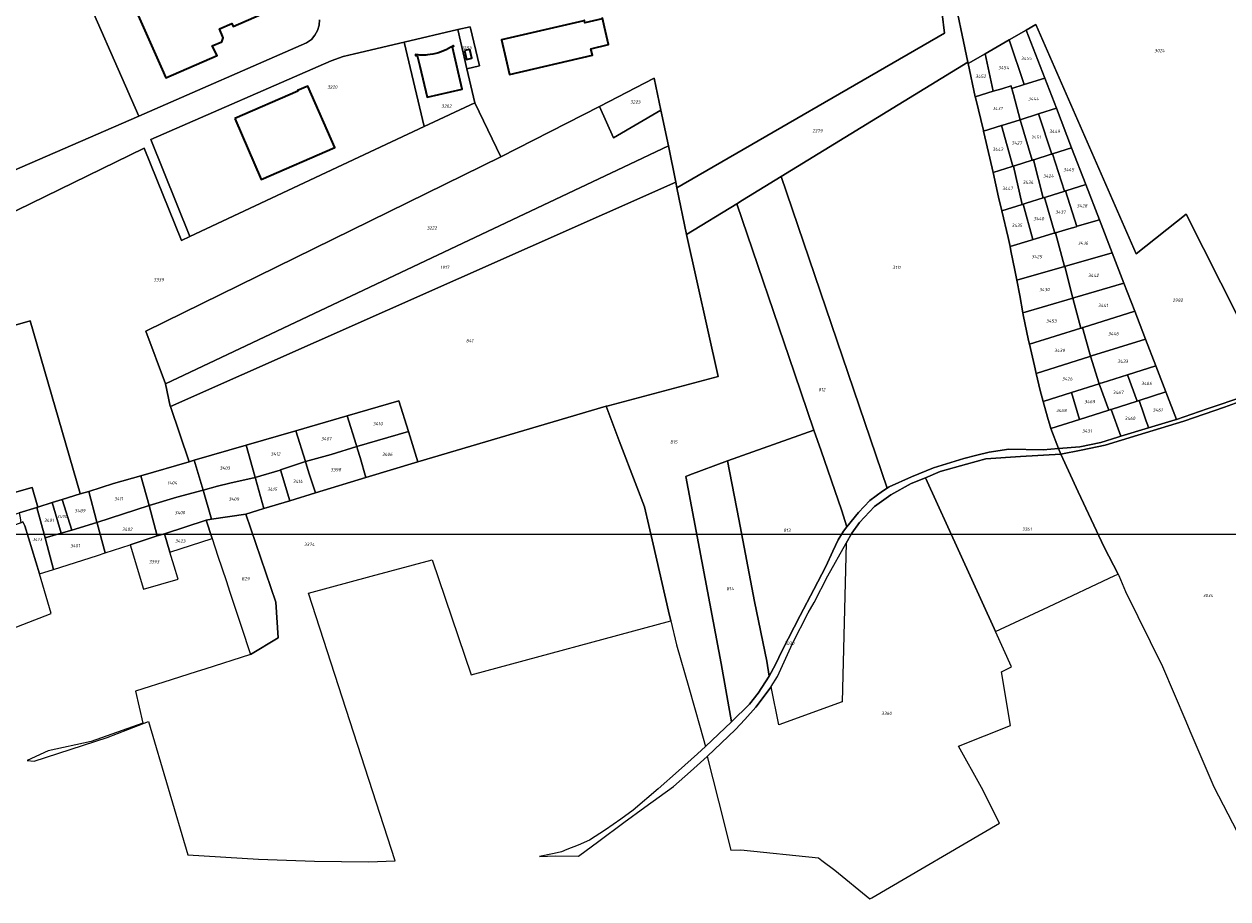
# Model space of a CAD drawing. Extents: x 177930 to 190767, y 381068 to 392034.
# Tile 152 of 256: x 183906 to 184564, y 383914 to 384392. Entities that reach past the tile are written whole.
import ezdxf
from ezdxf.enums import TextEntityAlignment as Align

# ---------------------------------------------------------------- set-up
doc = ezdxf.new("R2010")
doc.units = 0
for name, color, linetype, lineweight in [('B-XX-KG-GRENS_PERCEEL-GV', 150, 'Continuous', 25), ('B-XX-KG-GRENS_PERCEEL-S', 150, 'Continuous', 25), ('B-XX-OG-BEBOUWING-G', 7, 'Continuous', 35)]:
    doc.layers.add(name, color=color, linetype=linetype, lineweight=lineweight)
doc.styles.add('NLCS-ISO', font='NLCS-ISO.ttf', dxfattribs={"height": 1.8})

# ---------------------------------------------------------------- blocks, each defined once
blk = doc.blocks.new('SKG-PERCEELNUMMER-SO')
at = {"layer": 'DefPoints'}
blk.add_point((0, 0), dxfattribs=at)
at = {"style": 'NLCS-ISO', "oblique": 10, "flags": 1}
blk.add_attdef('GEMEENTECODE', text='', height=1.8, dxfattribs=at).set_placement((-0.5, 2.55), align=Align.MIDDLE_RIGHT)
at = {"style": 'NLCS-ISO', "oblique": 10}
blk.add_attdef('PERCEELNUMMER', text='', height=1.8, dxfattribs=at).set_placement((0, 0), align=Align.MIDDLE_CENTER)
at = {"style": 'NLCS-ISO', "oblique": 10, "flags": 1}
blk.add_attdef('SECTIE', text='', height=1.8, dxfattribs=at).set_placement((0.5, 2.5), align=Align.MIDDLE_LEFT)

msp = doc.modelspace()

# ---------------------------------------------------------------- linework, layer by layer
at = {"layer": 'B-XX-KG-GRENS_PERCEEL-GV'}
for points in [[(184579.399, 384399.912), (184559.342, 384432.722), (184549.503, 384446.158), (184537.355, 384463.334), (184409.379, 384480.924), (184397.998, 384482.488), (184400.152, 384472.293), (184407.987, 384435.211), (184412.857, 384412.163), (184421.522, 384371.15), (184421.69, 384370.355), (184431.006, 384375.752), (184444.068, 384383.318), (184453.325, 384388.681), (184458.555, 384391.711), (184513.503, 384266.296), (184540.757, 384287.985), (184587.838, 384194.595)], [(183932.673, 384423.482), (183968.55, 384341.704), (184060.2, 384381.72), (184062.82, 384383.6), (184064.68, 384385.82), (184066.18, 384388.37), (184067.01, 384391.27), (184067.22, 384394.18)], [(183894.245, 384286.467), (183971.524, 384324.191), (183991.832, 384273.749), (183996.368, 384275.874), (183975.059, 384328.849), (184073.684, 384371.828), (184080.214, 384374.173), (184086.479, 384375.716), (184113.615, 384382.037), (184142.829, 384388.92), (184149.652, 384390.519), (184154.66, 384369.122), (184147.837, 384367.545), (184152.21, 384348.877), (184166.262, 384319.42), (184220.167, 384346.973), (184250.025, 384362.329), (184253.738, 384344.904), (184257.901, 384325.366), (184261.913, 384305.534), (184262.555, 384302.361), (184408.79, 384386.996), (184406.223, 384408.294)], [(184067.22, 384394.18), (184067.01, 384391.27), (184066.18, 384388.37), (184064.68, 384385.82), (184062.82, 384383.6), (184060.2, 384381.72), (183968.55, 384341.704), (183876.895, 384301.915)], [(184572.748, 384188.615), (184552.183, 384181.591), (184535.484, 384175.852), (184534.72, 384175.589), (184520.207, 384171.253), (184505.043, 384166.723), (184503.397, 384166.231), (184494.091, 384163.218), (184482.608, 384160.884), (184470.952, 384159.95), (184472.35, 384156.922), (184483.332, 384159.108), (184496.566, 384161.89), (184514.378, 384167.341), (184539.396, 384174.933), (184561.688, 384182.554), (184583.63, 384190.5)], [(184583.63, 384190.5), (184561.688, 384182.554), (184539.396, 384174.933), (184514.378, 384167.341), (184496.566, 384161.89), (184483.332, 384159.108), (184472.35, 384156.922), (184481.761, 384136.306), (184495.991, 384105.981), (184503.515, 384091.375), (184503.931, 384090.568), (184507.603, 384081.761), (184527.738, 384040.872), (184540.498, 384010.955), (184542.777, 384005.611), (184555.793, 383975.097), (184571.165, 383945.605)]]:
    msp.add_lwpolyline(points, dxfattribs=at)
for points in [[(183834.274, 384386.7), (183863.424, 384308.98), (183866.086, 384305.803), (183869.874, 384303.57), (183873.012, 384302.421), (183876.895, 384301.915), (183968.55, 384341.704), (183932.673, 384423.482)], [(184262.555, 384302.361), (184267.852, 384277.013), (184295.238, 384293.741), (184298.334, 384295.639), (184319.44, 384308.576), (184421.522, 384371.15), (184412.857, 384412.163), (184406.223, 384408.294), (184408.79, 384386.996)], [(184142.829, 384388.92), (184113.615, 384382.037), (184124.427, 384335.883), (184152.21, 384348.877), (184147.837, 384367.545)], [(184147.837, 384367.545), (184154.66, 384369.122), (184149.652, 384390.519), (184142.829, 384388.92)], [(184452.225, 384358.891), (184463.441, 384362.475), (184453.325, 384388.681), (184444.068, 384383.318)], [(184493.341, 384285.019), (184500.316, 384266.952), (184506.741, 384250.309), (184512.656, 384234.987), (184518.535, 384219.757), (184524.161, 384205.182), (184529.684, 384190.875), (184535.484, 384175.852), (184552.183, 384181.591), (184572.748, 384188.615), (184587.838, 384194.595), (184540.757, 384287.985), (184513.503, 384266.296), (184458.555, 384391.711), (184453.325, 384388.681), (184463.441, 384362.475), (184469.823, 384345.942), (184478.173, 384324.312), (184485.936, 384304.202)], [(184086.479, 384375.716), (184080.214, 384374.173), (184073.684, 384371.828), (183975.059, 384328.849), (183996.368, 384275.874), (184124.427, 384335.883), (184113.615, 384382.037)], [(184452.225, 384358.891), (184444.068, 384383.318), (184431.006, 384375.752), (184435.335, 384355.203), (184437.237, 384355.786), (184438.837, 384356.277), (184440.517, 384356.792), (184445.061, 384358.185), (184445.18, 384357.753), (184445.254, 384357.485), (184445.298, 384357.325), (184445.375, 384357.045), (184445.405, 384356.935), (184445.461, 384356.729)], [(184425.517, 384352.194), (184435.335, 384355.203), (184431.006, 384375.752), (184421.69, 384370.355)], [(184377.384, 384138.26), (184378.543, 384138.957), (184390.743, 384144.477), (184402.665, 384149.472), (184419.239, 384154.603), (184426.433, 384156.416), (184433.149, 384158.008), (184443.892, 384159.614), (184462.55, 384159.177), (184470.952, 384159.95), (184466.869, 384170.927), (184466.411, 384172.158), (184465.039, 384177.186), (184462.679, 384185.687), (184461.026, 384191.644), (184458.772, 384201.056), (184457.81, 384205.075), (184455.086, 384216.913), (184454.621, 384218.933), (184451.657, 384233.114), (184451.484, 384234.116), (184449.841, 384243.643), (184448.268, 384251.976), (184447.226, 384257.499), (184445.034, 384268.004), (184444.504, 384270.442), (184443.441, 384275.332), (184440.014, 384289.883), (184438.257, 384297.343), (184435.221, 384310.853), (184433.474, 384318.628), (184430.07, 384333.341), (184429.961, 384333.811), (184425.749, 384351.093), (184425.517, 384352.194), (184421.69, 384370.355), (184421.522, 384371.15), (184319.44, 384308.576)], [(184220.167, 384346.973), (184227.95, 384329.744), (184253.738, 384344.904), (184250.025, 384362.329)], [(184445.461, 384356.729), (184445.653, 384356.033), (184446.351, 384353.493), (184450.141, 384339.703), (184460.088, 384342.856), (184460.668, 384343.04), (184469.823, 384345.942), (184463.441, 384362.475), (184452.225, 384358.891)], [(184439.889, 384336.454), (184440.063, 384336.509), (184450.141, 384339.703), (184446.351, 384353.493), (184445.653, 384356.033), (184445.461, 384356.729), (184445.405, 384356.935), (184445.375, 384357.045), (184445.298, 384357.325), (184445.254, 384357.485), (184445.18, 384357.753), (184445.061, 384358.185), (184440.517, 384356.792), (184438.837, 384356.277), (184437.237, 384355.786), (184435.335, 384355.203), (184425.517, 384352.194), (184425.749, 384351.093), (184429.961, 384333.811), (184430.07, 384333.341)], [(184166.262, 384319.42), (184152.21, 384348.877), (184124.427, 384335.883), (183996.368, 384275.874), (183991.832, 384273.749), (183971.524, 384324.191), (183894.245, 384286.467), (183866.094, 384241.519), (183862.378, 384235.434), (183861.446, 384234.067), (183860.208, 384233.035), (183841.251, 384216.9), (183830.89, 384207.092), (183909.152, 384229.716), (183936.47, 384135.39), (183936.545, 384135.129), (183941.172, 384136.561), (183954.775, 384140.77), (183969.689, 384145.102), (183996.106, 384152.774), (183985.841, 384182.901), (183985.77, 384183.109), (183983.16, 384195.347), (183972.339, 384224.175)], [(183972.339, 384224.175), (183983.16, 384195.347), (184233.263, 384313.714), (184257.901, 384325.366), (184253.738, 384344.904), (184227.95, 384329.744), (184220.167, 384346.973), (184166.262, 384319.42)], [(184456.623, 384317.559), (184456.892, 384317.643), (184457.1, 384317.708), (184457.258, 384317.758), (184457.494, 384317.832), (184466.968, 384320.801), (184467.176, 384320.866), (184467.298, 384320.904), (184460.088, 384342.856), (184450.141, 384339.703)], [(184467.736, 384321.041), (184468.273, 384321.209), (184478.173, 384324.312), (184469.823, 384345.942), (184460.668, 384343.04), (184460.088, 384342.856), (184467.298, 384320.904), (184467.516, 384320.972)], [(184435.221, 384310.853), (184445.77, 384314.158), (184446.088, 384314.258), (184439.889, 384336.454), (184430.07, 384333.341), (184433.474, 384318.628)], [(184446.088, 384314.258), (184446.385, 384314.351), (184446.76, 384314.468), (184446.926, 384314.52), (184456.623, 384317.559), (184450.141, 384339.703), (184440.063, 384336.509), (184439.889, 384336.454)], [(183985.841, 384182.901), (184261.913, 384305.534), (184257.901, 384325.366), (184233.263, 384313.714), (183983.16, 384195.347), (183985.77, 384183.109)], [(184474.228, 384300.641), (184474.536, 384300.647), (184474.831, 384300.739), (184474.955, 384300.778), (184485.936, 384304.202), (184478.173, 384324.312), (184468.273, 384321.209), (184467.736, 384321.041)], [(184451.086, 384293.336), (184451.688, 384293.523), (184452.255, 384293.7), (184453.367, 384294.047), (184462.55, 384296.91), (184457.258, 384317.758), (184457.1, 384317.708), (184456.892, 384317.643), (184456.623, 384317.559), (184446.926, 384314.52), (184446.76, 384314.468), (184446.385, 384314.351)], [(184463.402, 384297.176), (184464.668, 384297.571), (184470.992, 384299.542), (184473.878, 384300.442), (184474.228, 384300.641), (184467.736, 384321.041), (184467.516, 384320.972), (184467.298, 384320.904), (184467.176, 384320.866), (184466.968, 384320.801), (184457.494, 384317.832), (184457.258, 384317.758), (184462.55, 384296.91)], [(184295.238, 384293.741), (184326.713, 384201.225), (184337.364, 384169.916), (184341.253, 384158.732), (184352.48, 384126.384), (184355.333, 384117.134), (184361.699, 384125.079), (184367.929, 384131.574), (184374.774, 384136.69), (184377.384, 384138.26), (184319.44, 384308.576), (184298.334, 384295.639)], [(184440.014, 384289.883), (184451.086, 384293.336), (184446.385, 384314.351), (184446.088, 384314.258), (184445.77, 384314.158), (184435.221, 384310.853), (184438.257, 384297.343)], [(184267.852, 384277.013), (184262.555, 384302.361), (184261.913, 384305.534), (183985.841, 384182.901), (183996.106, 384152.774), (183998.736, 384153.538), (184027.126, 384161.783), (184054.32, 384169.681), (184082.39, 384177.834), (184110.631, 384186.036), (184115.879, 384169.244), (184121.044, 384152.717), (184223.962, 384183.078), (184224.957, 384183.371), (184285.1, 384199.396)], [(184481.085, 384281.361), (184481.244, 384281.408), (184493.341, 384285.019), (184485.936, 384304.202), (184474.955, 384300.778), (184474.831, 384300.739)], [(184456.904, 384274.143), (184457.235, 384274.242), (184458.469, 384274.61), (184468.485, 384277.6), (184468.915, 384277.728), (184463.402, 384297.176), (184462.55, 384296.91), (184453.367, 384294.047), (184452.255, 384293.7), (184451.688, 384293.523)], [(184469.396, 384277.872), (184476.697, 384280.051), (184480.588, 384281.212), (184480.967, 384281.326), (184481.085, 384281.361), (184474.831, 384300.739), (184474.536, 384300.647), (184474.228, 384300.641), (184473.878, 384300.442), (184470.992, 384299.542), (184464.668, 384297.571), (184463.402, 384297.176), (184468.915, 384277.728), (184469.048, 384277.768)], [(184262.285, 384052.596), (184268.981, 384029.332), (184275.254, 384007.532), (184278.068, 383997.055), (184292.358, 384010.581), (184286.622, 384042.459), (184267.491, 384144.681), (184269.66, 384145.556), (184290.231, 384153.201), (184323.568, 384165.011), (184337.364, 384169.916), (184326.713, 384201.225), (184295.238, 384293.741), (184267.852, 384277.013), (184285.1, 384199.396), (184224.957, 384183.371), (184223.962, 384183.078), (184231.01, 384164.217), (184240.592, 384139.058), (184244.808, 384128.121), (184249.624, 384107.629), (184257.914, 384071.007), (184259.167, 384065.73)], [(184444.504, 384270.442), (184456.09, 384273.9), (184456.696, 384274.081), (184456.904, 384274.143), (184451.688, 384293.523), (184451.086, 384293.336), (184440.014, 384289.883), (184443.441, 384275.332)], [(184474.407, 384259.497), (184474.893, 384259.637), (184475.573, 384259.832), (184500.316, 384266.952), (184493.341, 384285.019), (184481.244, 384281.408), (184481.085, 384281.361), (184480.967, 384281.326), (184480.588, 384281.212), (184476.697, 384280.051), (184469.396, 384277.872), (184474.24, 384259.449)], [(184448.268, 384251.976), (184474.24, 384259.449), (184469.396, 384277.872), (184469.048, 384277.768), (184468.915, 384277.728), (184468.485, 384277.6), (184458.469, 384274.61), (184457.235, 384274.242), (184456.904, 384274.143), (184456.696, 384274.081), (184456.09, 384273.9), (184444.504, 384270.442), (184445.034, 384268.004), (184447.226, 384257.499)], [(184478.808, 384242.123), (184479.337, 384242.278), (184479.953, 384242.459), (184506.741, 384250.309), (184500.316, 384266.952), (184475.573, 384259.832), (184474.893, 384259.637), (184474.407, 384259.497)], [(184448.268, 384251.976), (184449.841, 384243.643), (184451.484, 384234.116), (184478.808, 384242.123), (184474.407, 384259.497), (184474.24, 384259.449)], [(184484.098, 384226.021), (184484.335, 384226.096), (184484.515, 384226.152), (184512.656, 384234.987), (184506.741, 384250.309), (184479.953, 384242.459), (184479.337, 384242.278), (184478.808, 384242.123), (184483.27, 384225.761), (184483.502, 384225.834), (184483.992, 384225.988)], [(184451.484, 384234.116), (184451.657, 384233.114), (184454.621, 384218.933), (184455.086, 384216.913), (184483.27, 384225.761), (184478.808, 384242.123)], [(183921.217, 384130.387), (183926.71, 384132.086), (183936.545, 384135.129), (183936.47, 384135.39), (183909.152, 384229.716), (183830.89, 384207.092), (183850.918, 384166.21), (183822.057, 384155.724), (183835.969, 384118.691), (183868.229, 384129.384), (183877.176, 384132.275), (183875.638, 384137.033), (183879.107, 384138.154), (183881.595, 384139.009), (183883.905, 384131.214), (183910.347, 384138.707), (183913.445, 384127.982)], [(184488.503, 384210.36), (184488.794, 384210.451), (184488.945, 384210.498), (184489.086, 384210.542), (184518.535, 384219.757), (184512.656, 384234.987), (184484.515, 384226.152), (184484.335, 384226.096), (184484.098, 384226.021)], [(184455.086, 384216.913), (184457.81, 384205.075), (184458.772, 384201.056), (184488.088, 384210.23), (184488.503, 384210.36), (184484.098, 384226.021), (184483.992, 384225.988), (184483.502, 384225.834), (184483.27, 384225.761)], [(184493.234, 384195.375), (184493.408, 384195.431), (184493.574, 384195.483), (184493.965, 384195.607), (184494.932, 384195.914), (184508.727, 384200.288), (184524.161, 384205.182), (184518.535, 384219.757), (184489.086, 384210.542), (184488.945, 384210.498), (184488.794, 384210.451), (184488.503, 384210.36)], [(184462.679, 384185.687), (184478.141, 384190.589), (184493.234, 384195.375), (184488.503, 384210.36), (184488.088, 384210.23), (184458.772, 384201.056), (184461.026, 384191.644)], [(184513.916, 384185.867), (184515.149, 384186.259), (184529.684, 384190.875), (184524.161, 384205.182), (184508.727, 384200.288)], [(184499.763, 384181.373), (184513.916, 384185.867), (184508.727, 384200.288), (184494.932, 384195.914), (184493.965, 384195.607), (184493.574, 384195.483), (184493.408, 384195.431), (184493.234, 384195.375), (184498.451, 384180.956), (184499.425, 384181.266)], [(184482.412, 384175.863), (184478.141, 384190.589), (184462.679, 384185.687), (184465.039, 384177.186), (184466.411, 384172.158), (184466.869, 384170.927)], [(184482.412, 384175.863), (184498.451, 384180.956), (184493.234, 384195.375), (184478.141, 384190.589)], [(184535.484, 384175.852), (184529.684, 384190.875), (184515.149, 384186.259), (184517.67, 384178.694), (184518.931, 384174.877), (184519.561, 384173.038), (184520.207, 384171.253), (184534.72, 384175.589)], [(184115.879, 384169.244), (184110.631, 384186.036), (184082.39, 384177.834), (184087.296, 384162.076), (184087.494, 384161.438), (184087.61, 384161.066)], [(184505.043, 384166.723), (184520.207, 384171.253), (184519.561, 384173.038), (184518.931, 384174.877), (184517.67, 384178.694), (184515.149, 384186.259), (184513.916, 384185.867), (184499.763, 384181.373)], [(184108.539, 383934.555), (184061.308, 384080.852), (184095.473, 384090.122), (184128.865, 384099.155), (184150.213, 384036.184), (184259.167, 384065.73), (184257.914, 384071.007), (184249.624, 384107.629), (184244.808, 384128.121), (184240.592, 384139.058), (184231.01, 384164.217), (184223.962, 384183.078), (184121.044, 384152.717), (184092.636, 384144.077), (184065.062, 384135.691), (184050.984, 384131.409), (184036.888, 384127.122), (184033.434, 384126.072), (184027.102, 384124.132), (184043.459, 384075.972), (184044.606, 384056.462), (184029.586, 384047.344), (184004.635, 384039.436), (184000.397, 384038.093), (183986.16, 384033.58), (183966.708, 384027.415), (183970.747, 384009.88), (183942.627, 383999.775), (183919.048, 383994.73), (183907.661, 383989.37), (183911.311, 383989.054), (183951.227, 384002.031), (183973.842, 384010.708), (183995.407, 383937.894), (184033.975, 383935.438), (184064.502, 383934.35), (184094.042, 383934.105)], [(184054.32, 384169.681), (184059.601, 384152.796), (184073.606, 384156.789), (184087.61, 384161.066), (184087.494, 384161.438), (184087.296, 384162.076), (184082.39, 384177.834)], [(184466.869, 384170.927), (184470.952, 384159.95), (184482.608, 384160.884), (184494.091, 384163.218), (184503.397, 384166.231), (184505.043, 384166.723), (184499.763, 384181.373), (184499.425, 384181.266), (184498.451, 384180.956), (184482.412, 384175.863)], [(184027.126, 384161.783), (184031.913, 384144.787), (184032.076, 384144.207), (184045.839, 384148.218), (184045.987, 384148.267), (184059.601, 384152.796), (184054.32, 384169.681)], [(184121.044, 384152.717), (184115.879, 384169.244), (184087.61, 384161.066), (184087.811, 384160.42), (184088.068, 384159.596), (184089.5, 384154.994), (184092.636, 384144.077)], [(184290.231, 384153.201), (184296.433, 384121.347), (184305.008, 384076.296), (184311.605, 384043.713), (184313.016, 384035.526), (184316.318, 384041.997), (184320.105, 384049.49), (184329.862, 384068.655), (184337.402, 384082.865), (184343.805, 384095.459), (184347.774, 384103.9), (184350.575, 384110.075), (184353.514, 384114.85), (184355.333, 384117.134), (184352.48, 384126.384), (184341.253, 384158.732), (184337.364, 384169.916), (184323.568, 384165.011)], [(183998.736, 384153.538), (184003.785, 384137.121), (184011.567, 384139.318), (184018.214, 384140.948), (184032.076, 384144.207), (184031.913, 384144.787), (184027.126, 384161.783)], [(184065.062, 384135.691), (184092.636, 384144.077), (184089.5, 384154.994), (184088.068, 384159.596), (184087.811, 384160.42), (184087.61, 384161.066), (184073.606, 384156.789), (184059.601, 384152.796), (184059.826, 384152.079), (184061.678, 384146.157)], [(184420.686, 384151.405), (184431.357, 384154.267), (184450.171, 384155.674), (184472.35, 384156.922), (184470.952, 384159.95), (184462.55, 384159.177), (184443.892, 384159.614), (184433.149, 384158.008), (184426.433, 384156.416), (184419.239, 384154.603), (184402.665, 384149.472), (184390.743, 384144.477), (184378.543, 384138.957), (184377.384, 384138.26), (184374.774, 384136.69), (184367.929, 384131.574), (184361.699, 384125.079), (184355.333, 384117.134), (184353.514, 384114.85), (184350.575, 384110.075), (184347.774, 384103.9), (184343.805, 384095.459), (184337.402, 384082.865), (184329.862, 384068.655), (184320.105, 384049.49), (184316.318, 384041.997), (184313.016, 384035.526), (184306.94, 384026.254), (184302.114, 384020.245), (184292.358, 384010.581), (184278.068, 383997.055), (184273.81, 383993.167), (184263.354, 383983.732), (184252.372, 383974.053), (184238.721, 383962.246), (184231.829, 383957.357), (184223.503, 383951.579), (184214.854, 383945.829), (184208.629, 383943.134), (184202.356, 383940.738), (184199.445, 383939.538), (184195.386, 383938.674), (184187.453, 383937.002), (184196.229, 383937.274), (184208.857, 383937.233), (184219.802, 383945.336), (184233.515, 383955.517), (184244.937, 383963.867), (184260.685, 383975.206), (184269.905, 383983.35), (184279.126, 383991.721), (184294.503, 384006.336), (184299.582, 384011.802), (184305.731, 384018.542), (184313.975, 384029.785), (184314.072, 384029.917), (184317.418, 384035.293), (184325.75, 384053.346), (184334.238, 384070.1), (184337.541, 384075.892), (184345.037, 384090.323), (184355.052, 384108.181), (184358.049, 384113.743), (184362.302, 384119.534), (184370.443, 384128.294), (184379.343, 384134.631), (184390.567, 384140.791), (184398.374, 384144.018), (184406.364, 384147.321)], [(183969.689, 384145.102), (183974.185, 384128.914), (183989.269, 384133.301), (184003.785, 384137.121), (183998.736, 384153.538), (183996.106, 384152.774)], [(184065.062, 384135.691), (184061.678, 384146.157), (184059.826, 384152.079), (184059.601, 384152.796), (184045.987, 384148.267), (184050.984, 384131.409)], [(184292.358, 384010.581), (184302.114, 384020.245), (184306.94, 384026.254), (184313.016, 384035.526), (184311.605, 384043.713), (184305.008, 384076.296), (184296.433, 384121.347), (184290.231, 384153.201), (184269.66, 384145.556), (184267.491, 384144.681), (184286.622, 384042.459)], [(184436.543, 384059.931), (184436.645, 384059.979), (184465.489, 384073.522), (184501.838, 384090.588), (184503.515, 384091.375), (184495.991, 384105.981), (184481.761, 384136.306), (184472.35, 384156.922), (184450.171, 384155.674), (184431.357, 384154.267), (184420.686, 384151.405), (184406.364, 384147.321), (184398.374, 384144.018), (184435.785, 384061.601)], [(183941.172, 384136.561), (183945.464, 384120.437), (183945.722, 384119.468), (183974.185, 384128.914), (183969.689, 384145.102), (183954.775, 384140.77)], [(184027.102, 384124.132), (184033.434, 384126.072), (184036.888, 384127.122), (184032.261, 384143.551), (184032.076, 384144.207), (184018.214, 384140.948), (184011.567, 384139.318), (184003.785, 384137.121), (184008.265, 384121.272)], [(184050.984, 384131.409), (184045.987, 384148.267), (184045.839, 384148.218), (184032.076, 384144.207), (184032.261, 384143.551), (184036.888, 384127.122)], [(184367.887, 383913.791), (184368.944, 383914.41), (184438.802, 383955.281), (184428.951, 383974.764), (184416.346, 383997.32), (184444.71, 384008.513), (184439.769, 384037.904), (184445.325, 384040.582), (184436.543, 384059.931), (184435.785, 384061.601), (184398.374, 384144.018), (184390.567, 384140.791), (184379.343, 384134.631), (184370.443, 384128.294), (184362.302, 384119.534), (184358.049, 384113.743), (184355.052, 384108.181), (184352.773, 384021.499), (184318.209, 384008.956), (184313.975, 384029.785), (184305.731, 384018.542), (184299.582, 384011.802), (184294.503, 384006.336), (184279.126, 383991.721), (184285.313, 383967.187), (184292.073, 383940.376), (184297.508, 383940.586), (184339.877, 383936.228), (184341.793, 383934.873), (184348.825, 383929.563)], [(183841.937, 384102.805), (183873.224, 384113.57), (183892.016, 384121.351), (183903.24, 384124.824), (183912.874, 384127.805), (183913.445, 384127.982), (183910.347, 384138.707), (183883.905, 384131.214), (183881.595, 384139.009), (183879.107, 384138.154), (183875.638, 384137.033), (183877.176, 384132.275), (183868.229, 384129.384), (183835.969, 384118.691)], [(183921.217, 384130.387), (183926.177, 384113.675), (183931.993, 384115.399), (183926.71, 384132.086)], [(183926.71, 384132.086), (183931.993, 384115.399), (183945.722, 384119.468), (183945.464, 384120.437), (183941.172, 384136.561), (183936.545, 384135.129)], [(183982.541, 384113.413), (184005.336, 384120.827), (184008.265, 384121.272), (184003.785, 384137.121), (183989.269, 384133.301), (183974.185, 384128.914), (183978.682, 384112.158)], [(183922.006, 384093.915), (183917.578, 384110.429), (183917.536, 384110.583), (183917.502, 384110.709), (183917.467, 384110.838), (183917.403, 384111.074), (183912.874, 384127.805), (183903.24, 384124.824), (183903.729, 384122.091), (183904.108, 384119.423), (183905.292, 384119.866), (183906.248, 384117.799), (183914.385, 384091.497)], [(183912.874, 384127.805), (183917.403, 384111.074), (183926.177, 384113.675), (183921.217, 384130.387), (183913.445, 384127.982)], [(183950.138, 384102.873), (183963.81, 384107.32), (183978.682, 384112.158), (183974.185, 384128.914), (183945.722, 384119.468), (183945.798, 384119.183)], [(184008.675, 384110.708), (184011.814, 384101.197), (184016.223, 384087.837), (184018.326, 384081.464), (184024.444, 384062.924), (184029.586, 384047.344), (184044.606, 384056.462), (184043.459, 384075.972), (184027.102, 384124.132), (184008.265, 384121.272), (184005.336, 384120.827)], [(183861.824, 384047.006), (183920.767, 384069.816), (183914.385, 384091.497), (183906.248, 384117.799), (183905.292, 384119.866), (183904.108, 384119.423), (183841.557, 384096.004), (183844.981, 384085.816), (183857.849, 384054.491), (183855.744, 384053.783), (183856.129, 384052.638)], [(183926.177, 384113.675), (183917.403, 384111.074), (183917.467, 384110.838), (183917.502, 384110.709), (183917.536, 384110.583), (183917.578, 384110.429), (183922.006, 384093.915), (183945.906, 384101.497), (183950.138, 384102.873), (183945.798, 384119.183), (183945.722, 384119.468), (183931.993, 384115.399)], [(183982.541, 384113.413), (183985.544, 384103.374), (184008.675, 384110.708), (184005.336, 384120.827)], [(183971.135, 384083.152), (183989.977, 384088.552), (183989.808, 384089.117), (183989.086, 384091.53), (183988.533, 384093.38), (183985.544, 384103.374), (183982.541, 384113.413), (183978.682, 384112.158), (183963.81, 384107.32)]]:
    msp.add_lwpolyline(points, close=True, dxfattribs=at)
at = {"layer": 'B-XX-OG-BEBOUWING-G'}
msp.add_lwpolyline([(183954.983, 384426.756), (183981.292, 384367.176), (183983.29, 384362.592), (184011.341, 384374.819), (184008.645, 384380.095), (184013.875, 384382.271), (184014.694, 384384.419), (184012.617, 384389.401), (184019.449, 384392.264), (184020.141, 384390.672), (184048.177, 384402.905)], dxfattribs=at)
for points in [[(184211.766, 384393.87), (184211.767, 384393.701), (184166.711, 384383.273), (184169.1, 384373.142), (184171.162, 384364.396), (184216.377, 384375.002), (184215.589, 384378.42), (184225.227, 384380.854), (184223.034, 384390.245), (184221.897, 384395.114), (184221.565, 384395.028), (184221.608, 384394.873), (184212.298, 384392.699), (184212.034, 384393.87)], [(184122, 384368.863), (184126.046, 384351.993), (184145.238, 384356.415), (184139.86, 384379.293), (184140.601, 384379.804), (184140.358, 384380.165), (184139.095, 384379.33), (184137.79, 384378.563), (184136.446, 384377.866), (184135.067, 384377.241), (184133.657, 384376.69), (184132.22, 384376.213), (184130.759, 384375.814), (184129.28, 384375.492), (184127.786, 384375.249), (184126.281, 384375.085), (184125.282, 384375.02), (184124.202, 384374.923), (184123.118, 384374.906), (184122.035, 384374.969), (184121.129, 384375.084), (184119.759, 384375.272), (184119.688, 384374.859), (184120.63, 384374.705)], [(184146.546, 384377.467), (184147.609, 384372.626), (184150.528, 384373.267), (184149.465, 384378.108)], [(184020.972, 384340.278), (184035.471, 384307.044), (184075.569, 384324.515), (184060.934, 384358.062), (184055.251, 384355.582), (184055.379, 384355.289)]]:
    msp.add_lwpolyline(points, close=True, dxfattribs=at)
at = {"layer": 'DefPoints'}
msp.add_lwpolyline([(189080.125, 384112.918), (178838.653, 384112.918), (178838.653, 390805.207), (189080.125, 390805.207)], close=True, dxfattribs=at)

# ---------------------------------------------------------------- block references
at = {"layer": 'B-XX-KG-GRENS_PERCEEL-S'}
for p, values in [((184147.425, 384378.847), {'PERCEELNUMMER': '3283'}), ((184453.426, 384373.14), {'PERCEELNUMMER': '3455'}), ((184526.238, 384377.451), {'PERCEELNUMMER': '3024'}), ((184441.045, 384368.141), {'PERCEELNUMMER': '3454'}), ((184428.485, 384363.419), {'PERCEELNUMMER': '3452'}), ((184074.293, 384357.527), {'PERCEELNUMMER': '3220'}), ((184136.671, 384347.182), {'PERCEELNUMMER': '3202'}), ((184239.795, 384349.338), {'PERCEELNUMMER': '3223'}), ((184457.262, 384351.088), {'PERCEELNUMMER': '3444'}), ((184437.685, 384345.806), {'PERCEELNUMMER': '3432'}), ((184339.334, 384333.628), {'PERCEELNUMMER': '2279'}), ((184458.578, 384330.128), {'PERCEELNUMMER': '3451'}), ((184468.918, 384333.305), {'PERCEELNUMMER': '3449'}), ((184437.873, 384323.544), {'PERCEELNUMMER': '3443'}), ((184448.201, 384326.945), {'PERCEELNUMMER': '3427'}), ((184465.504, 384308.878), {'PERCEELNUMMER': '3424'}), ((184476.592, 384312.34), {'PERCEELNUMMER': '3445'}), ((184443.162, 384302.115), {'PERCEELNUMMER': '3447'}), ((184454.342, 384305.497), {'PERCEELNUMMER': '3434'}), ((184472.095, 384289.159), {'PERCEELNUMMER': '3437'}), ((184483.859, 384292.681), {'PERCEELNUMMER': '3428'}), ((184448.323, 384281.916), {'PERCEELNUMMER': '3435'}), ((184460.244, 384285.61), {'PERCEELNUMMER': '3440'}), ((184128.664, 384280.528), {'PERCEELNUMMER': '3222'}), ((184484.392, 384272.206), {'PERCEELNUMMER': '3436'}), ((184459.168, 384264.889), {'PERCEELNUMMER': '3425'}), ((184135.705, 384258.978), {'PERCEELNUMMER': '1917'}), ((184382.487, 384258.925), {'PERCEELNUMMER': '3111'}), ((183979.462, 384252.257), {'PERCEELNUMMER': '3339'}), ((184490.085, 384254.606), {'PERCEELNUMMER': '3442'}), ((184463.257, 384246.861), {'PERCEELNUMMER': '3430'}), ((184495.311, 384238.195), {'PERCEELNUMMER': '3441'}), ((184536.12, 384241.026), {'PERCEELNUMMER': '2982'}), ((184467.082, 384229.651), {'PERCEELNUMMER': '3453'}), ((184500.974, 384222.718), {'PERCEELNUMMER': '3446'}), ((184149.316, 384218.872), {'PERCEELNUMMER': '841'}), ((184471.621, 384213.554), {'PERCEELNUMMER': '3439'}), ((184506.102, 384207.625), {'PERCEELNUMMER': '3433'}), ((184475.756, 384198.066), {'PERCEELNUMMER': '3426'}), ((184519.131, 384195.527), {'PERCEELNUMMER': '3466'}), ((184341.743, 384192.189), {'PERCEELNUMMER': '812'}), ((184503.581, 384190.624), {'PERCEELNUMMER': '3467'}), ((184488.083, 384185.622), {'PERCEELNUMMER': '3469'}), ((184472.507, 384180.746), {'PERCEELNUMMER': '3468'}), ((184510.041, 384176.433), {'PERCEELNUMMER': '3460'}), ((184525.163, 384180.996), {'PERCEELNUMMER': '3461'}), ((184099.132, 384173.545), {'PERCEELNUMMER': '3410'}), ((184486.54, 384169.51), {'PERCEELNUMMER': '3431'}), ((184070.973, 384165.308), {'PERCEELNUMMER': '3407'}), ((184260.849, 384163.56), {'PERCEELNUMMER': '815'}), ((184043.236, 384157.004), {'PERCEELNUMMER': '3412'}), ((184104.264, 384156.752), {'PERCEELNUMMER': '3406'}), ((184015.564, 384149.29), {'PERCEELNUMMER': '3403'}), ((184076.212, 384148.39), {'PERCEELNUMMER': '3398'}), ((183986.644, 384141.21), {'PERCEELNUMMER': '3404'}), ((184041.48, 384137.723), {'PERCEELNUMMER': '3415'}), ((184055.435, 384142.008), {'PERCEELNUMMER': '3414'}), ((183957.564, 384132.495), {'PERCEELNUMMER': '3411'}), ((184020.499, 384132.305), {'PERCEELNUMMER': '3409'}), ((183936.388, 384125.96), {'PERCEELNUMMER': '3489'}), ((183991.01, 384124.956), {'PERCEELNUMMER': '3400'}), ((183919.441, 384120.671), {'PERCEELNUMMER': '3491'}), ((183926.549, 384122.813), {'PERCEELNUMMER': '3490'}), ((183913.013, 384110.241), {'PERCEELNUMMER': '3413'}), ((183962.207, 384115.86), {'PERCEELNUMMER': '3402'}), ((184322.667, 384115.249), {'PERCEELNUMMER': '813'}), ((184453.721, 384115.898), {'PERCEELNUMMER': '3361'}), ((183933.742, 384106.804), {'PERCEELNUMMER': '3401'}), ((183991.163, 384109.37), {'PERCEELNUMMER': '3423'}), ((184061.713, 384107.522), {'PERCEELNUMMER': '3374'}), ((183976.905, 384098.132), {'PERCEELNUMMER': '3393'}), ((184026.895, 384088.79), {'PERCEELNUMMER': '829'}), ((184291.652, 384083.399), {'PERCEELNUMMER': '814'}), ((184552.606, 384079.633), {'PERCEELNUMMER': '3034'}), ((184323.948, 384053.488), {'PERCEELNUMMER': '3030'}), ((184377.068, 384015.186), {'PERCEELNUMMER': '3360'})]:
    msp.add_blockref('SKG-PERCEELNUMMER-SO', p, dxfattribs=at).add_auto_attribs(values)

doc.saveas('drawing.dxf')
